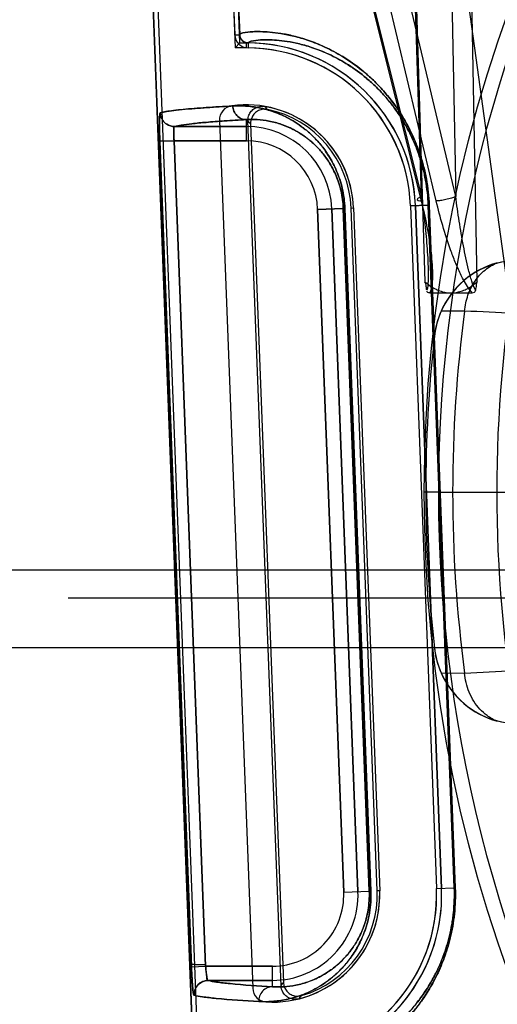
# Model space of a CAD drawing. Header units: millimetres. Extents: x 0 to 297, y 0 to 210.
# Tile 185 of 256: x 55.596 to 55.747, y 160.549 to 160.86. Entities that reach past the tile are written whole.
import ezdxf

# ---------------------------------------------------------------- set-up
doc = ezdxf.new("R2010")
doc.units = ezdxf.units.MM
doc.header["$LTSCALE"] = 16.335
doc.layers.get('0').update_dxf_attribs({"linetype": 'CONTINUOUS'})
for name, color, linetype in [('AXES_REF', 7, 'CONTINUOUS'), ('INTFCLR_1', 7, 'CONTINUOUS'), ('INTFCLR_144815', 7, 'CONTINUOUS'), ('INTFCLR_72935', 7, 'CONTINUOUS')]:
    doc.layers.add(name, color=color, linetype=linetype)

msp = doc.modelspace()

# ---------------------------------------------------------------- linework, layer by layer
at = {"color": 7, "linetype": 'Continuous'}
for radius in [8.7262453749, 8.7255, 8.6696226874]:
    msp.add_circle((57.5376079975, 154.4105885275), radius, dxfattribs=at)
msp.add_arc((57.5376079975, 154.4105885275), 8.64, 278.2771290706, 261.7228709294, dxfattribs=at)
at = {"layer": 'AXES_REF', "color": 9, "linetype": 'Continuous'}
msp.add_circle((57.5376079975, 154.4105885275), 7.9600610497, dxfattribs=at)
at = {"layer": 'INTFCLR_1', "color": 6, "linetype": 'Continuous'}
for p, q in [((55.6516293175, 161.1875200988), (55.6643250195, 160.8552228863)), ((55.653214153, 161.187605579), (55.6659108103, 160.8552833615)), ((55.67295957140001, 159.9635757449), (55.6262498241, 161.1861563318)), ((55.6745465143, 159.9636060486), (55.6278346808, 161.1862412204)), ((55.6595286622, 160.8281587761), (55.6700187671, 160.5535908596)), ((55.7019369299, 160.8004523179), (55.7101893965, 160.5844523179)), ((55.7199238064, 160.8011395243), (55.7281762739, 160.5851395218)), ((55.7215107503, 160.8011698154), (55.7297632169, 160.5851698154))]:
    msp.add_line(p, q, dxfattribs=at)
at = {"layer": 'INTFCLR_1', "color": 9, "linetype": 'Continuous'}
for p, q in [((55.6643250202, 160.8552228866), (55.6659108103, 160.8552833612)), ((55.6685804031, 160.8526861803), (55.6685636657, 160.8510993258)), ((55.6680157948, 160.8217341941), (55.6680157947, 160.8284127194)), ((55.6452687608, 160.8262335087), (55.6680157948, 160.8262335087)), ((55.6451588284, 160.8217341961), (55.6406662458, 160.821562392)), ((55.6506534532, 160.5604066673), (55.6406662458, 160.821562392)), ((55.6551458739, 160.5605784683), (55.6451588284, 160.8217341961)), ((55.6680157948, 160.8217341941), (55.6451588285, 160.8217341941)), ((55.6986955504, 160.8003284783), (55.6905771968, 160.8000183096)), ((55.6950732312, 160.8001900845), (55.7033256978, 160.5841900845)), ((55.70691190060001, 160.5843270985), (55.6986955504, 160.8003284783)), ((55.6991901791, 160.8003284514), (55.6986955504, 160.8003284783)), ((55.6991901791, 160.8003284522), (55.7074141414, 160.5843270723)), ((55.7199238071, 160.8011395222), (55.72556845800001, 160.801355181)), ((55.7337839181, 160.5853537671), (55.72556845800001, 160.801355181)), ((55.7258796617, 160.8013551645), (55.72556845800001, 160.801355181)), ((55.7258796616, 160.8013551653), (55.7341001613, 160.5853537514)), ((55.6905771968, 160.8000183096), (55.6988296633, 160.5840183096)), ((55.7281762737, 160.5851395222), (55.7337839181, 160.5853537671)), ((55.7337839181, 160.5853537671), (55.73382027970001, 160.5838899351)), ((55.7341001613, 160.5853537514), (55.7337839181, 160.5853537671)), ((55.6988296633, 160.5840183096), (55.70691190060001, 160.5843270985)), ((55.70691190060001, 160.5843270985), (55.7074141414, 160.5843270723)), ((55.6551458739, 160.5605784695), (55.6762682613, 160.5605784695)), ((55.6762682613, 160.5540757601), (55.6762682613, 160.5605784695)), ((55.6762682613, 160.5560791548), (55.65595349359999, 160.5560791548))]:
    msp.add_line(p, q, dxfattribs=at)
at = {"layer": 'INTFCLR_1', "color": 7, "linetype": 'Continuous'}
msp.add_line((55.65065345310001, 160.5604066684), (55.655145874, 160.5605784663), dxfattribs=at)
at = {"layer": 'INTFCLR_1', "color": 6, "linetype": 'Continuous'}
for centre, radius, start, end in [((55.6686090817, 160.8553862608), 0.0042871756, 182.1839396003, 269.3930191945), ((55.6686090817, 160.8553862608), 0.0027002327, 182.1839366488, 269.392244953), ((55.6680157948, 160.7991563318), 0.0519458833, 2.1879729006, 89.39569345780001), ((55.6680157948, 160.7991563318), 0.0535328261, 2.1879705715, 89.3956927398), ((55.6640253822, 160.8283305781), 0.0045, 97.7885062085, 182.1879698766), ((55.6680157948, 160.7991563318), 0.0339458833, 2.1879704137, 97.78850629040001), ((55.6762682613, 160.5831563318), 0.0519458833, 274.980118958, 2.1879700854), ((55.6762682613, 160.5831563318), 0.0535328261, 274.9801838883, 2.1879705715), ((55.6762682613, 160.5831563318), 0.0339458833, 266.5874348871, 2.1879703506), ((55.6745154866, 160.553762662), 0.0045, 182.187969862, 266.5874352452)]:
    msp.add_arc(centre, radius, start, end, dxfattribs=at)
at = {"layer": 'INTFCLR_1', "color": 9, "linetype": 'Continuous'}
for centre, radius, start, end in [((55.6680157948, 160.7991563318), 0.0270771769, 2.1879705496, 90.00000001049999), ((55.6680157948, 160.7991563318), 0.0225778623, 2.1879702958, 89.99999993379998), ((55.6762682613, 160.5831563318), 0.027077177, 269.9999999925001, 2.1879705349), ((55.6762682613, 160.5831563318), 0.0225778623, 269.9999999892, 2.1879704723), ((55.67735393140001, 160.583204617), 0.029579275, 359.9063570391, 2.174796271)]:
    msp.add_arc(centre, radius, start, end, dxfattribs=at)
for points, knots in [([(55.6659108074, 160.8552833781), (55.66590597, 160.8554094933), (55.6663257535, 160.8556844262), (55.6676393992, 160.8560079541), (55.66983899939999, 160.8562498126), (55.6726574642, 160.8562827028), (55.67563312, 160.8561212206), (55.6791602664, 160.8556778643), (55.68244120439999, 160.8550051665), (55.6853387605, 160.8542213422), (55.6886442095, 160.8531641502), (55.6931278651, 160.8513522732), (55.6988523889, 160.8482844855), (55.7032116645, 160.8452035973), (55.706203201, 160.8426884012), (55.7083943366, 160.8407025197), (55.7111644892, 160.8378751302), (55.7138101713, 160.8346744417), (55.7158985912, 160.8317666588), (55.7180631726, 160.8284175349), (55.7200657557, 160.8246987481), (55.72159782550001, 160.8211724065), (55.7224399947, 160.8189663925), (55.7232553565, 160.8166101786), (55.72397203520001, 160.8141562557), (55.7245786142, 160.8116112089), (55.725393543, 160.8075771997), (55.7257741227, 160.8041282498), (55.72587966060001, 160.8013551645)], [0, 0, 0, 0, 0.0041667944, 0.0132325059, 0.0478809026, 0.0743889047, 0.1069926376, 0.1459539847, 0.1917350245, 0.2174100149, 0.2450322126, 0.3062748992, 0.3767708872, 0.4590224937, 0.4819214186, 0.5057929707, 0.5566317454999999, 0.61245778, 0.6427014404, 0.6747871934, 0.7440712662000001, 0.7818214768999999, 0.8016614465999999, 0.8220173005, 0.8641280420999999, 0.8859911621, 0.9083794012, 1, 1, 1, 1]), ([(55.66858040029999, 160.8526862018), (55.66857534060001, 160.8528092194), (55.6689635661, 160.8530861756), (55.6702213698, 160.8534134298), (55.6723006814, 160.8536603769), (55.6749776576, 160.8537069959), (55.6778006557, 160.8535659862), (55.681149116, 160.8531559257), (55.6842642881, 160.8525243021), (55.6870160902, 160.851784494), (55.6901565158, 160.8507839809), (55.6944176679, 160.8490644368), (55.6998592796, 160.8461465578), (55.7040028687, 160.843212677), (55.7068467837, 160.8408161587), (55.7089309, 160.8389226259), (55.7115660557, 160.8362256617), (55.7140824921, 160.8331721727), (55.7160691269, 160.8303974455), (55.7181289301, 160.827200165), (55.7200344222, 160.8236497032), (55.721492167, 160.8202830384), (55.7222936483, 160.8181764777), (55.72306974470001, 160.8159261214), (55.723751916, 160.8135824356), (55.72432933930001, 160.8111516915), (55.72510527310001, 160.807298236), (55.7254677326, 160.8040039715), (55.72556845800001, 160.801355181)], [0, 0, 0, 0, 0.0042689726, 0.0133434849, 0.0478995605, 0.0743080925, 0.1067900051, 0.1456126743, 0.1912440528, 0.2168424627, 0.2443885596, 0.3054870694, 0.3758623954, 0.4580378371, 0.4809282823, 0.504796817, 0.55564869, 0.6115188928, 0.6417989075, 0.6739322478, 0.7433482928, 0.7811853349, 0.8010746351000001, 0.8214835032, 0.8637107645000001, 0.8856374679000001, 0.9080926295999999, 1, 1, 1, 1]), ([(55.6637230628, 160.8327402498), (55.66505553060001, 160.8328144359), (55.6678446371, 160.8328003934), (55.6721897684, 160.8322299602), (55.67685414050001, 160.8309564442), (55.6808626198, 160.8291801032), (55.6841628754, 160.8271994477), (55.6862902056, 160.8256417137), (55.6879962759, 160.8241904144), (55.68977971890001, 160.822506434), (55.691997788, 160.8200309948), (55.6940181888, 160.8171394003), (55.6955338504, 160.8144337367), (55.6966307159, 160.8120839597), (55.6976050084, 160.8094726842), (55.6984005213, 160.8066178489), (55.6989643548, 160.8035424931), (55.699148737, 160.8014169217), (55.6991901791, 160.8003284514)], [0, 0, 0, 0, 0.0749094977, 0.1561165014, 0.2453216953, 0.3454232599, 0.4010855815, 0.4611454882, 0.493172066, 0.5267668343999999, 0.5987710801, 0.6793235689, 0.7241924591, 0.7727267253, 0.8247342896, 0.8804636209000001, 0.9388580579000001, 1, 1, 1, 1]), ([(55.6680157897, 160.8284006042), (55.667489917, 160.8284036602), (55.6663817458, 160.8286324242), (55.6649499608, 160.8296001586), (55.6639905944, 160.8310611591), (55.6637438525, 160.8321931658), (55.6637230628, 160.8327402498)], [0, 0, 0, 0, 0.2356907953, 0.4929264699, 0.7546297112, 1, 1, 1, 1]), ([(55.6406662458, 160.8215623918), (55.6406441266, 160.8221407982), (55.6406053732, 160.8232774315), (55.64056333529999, 160.8249279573), (55.6405408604, 160.826451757), (55.6405372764, 160.8277962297), (55.6405612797, 160.8288898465), (55.6405921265, 160.8297542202), (55.64066901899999, 160.8302201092), (55.6407093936, 160.830540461), (55.6407795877, 160.8305610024)], [0, 0, 0, 0, 0.1923531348, 0.3779730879, 0.5484957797, 0.6993161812, 0.823096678, 0.9165210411, 0.9756952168, 1, 1, 1, 1]), ([(55.6407795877, 160.8305610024), (55.64081532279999, 160.8297247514), (55.64130064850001, 160.8282738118), (55.6429680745, 160.8266658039), (55.6444349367, 160.8262393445), (55.6452687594, 160.8262375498)], [0, 0, 0, 0, 0.3689833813, 0.6324226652, 1, 1, 1, 1]), ([(55.6680157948, 160.8284127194), (55.66569341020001, 160.8282823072), (55.6614480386, 160.8280261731), (55.6556841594, 160.8276019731), (55.6511244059, 160.827182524), (55.6477820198, 160.8267608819), (55.6459599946, 160.8264375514), (55.6452687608, 160.8262335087)], [0, 0, 0, 0, 0.3050970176, 0.5578258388, 0.7581134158, 0.9054662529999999, 1, 1, 1, 1]), ([(55.6680157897, 160.8284006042), (55.66916135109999, 160.8284750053), (55.67156191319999, 160.8284895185), (55.67530757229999, 160.8280199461), (55.6793351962, 160.8269409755), (55.682800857, 160.8254163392), (55.6856563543, 160.8237082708), (55.687499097, 160.8223610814), (55.6889772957, 160.8211040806), (55.6905245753, 160.8196428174), (55.6924490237, 160.8174923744), (55.6942030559, 160.8149774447), (55.6955184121, 160.8126227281), (55.6964715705, 160.8105756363), (55.6973176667, 160.8083010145), (55.6980090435, 160.8058124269), (55.6984990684, 160.8031310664), (55.6986595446, 160.8012776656), (55.6986955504, 160.8003284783)], [0, 0, 0, 0, 0.0743518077, 0.1550296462, 0.2437872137, 0.3435166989, 0.3990892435, 0.4590649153, 0.4911046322, 0.5247180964, 0.5968479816, 0.6775891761, 0.7227248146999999, 0.7714146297, 0.8236940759, 0.8797338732, 0.9384790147, 1, 1, 1, 1]), ([(55.6451588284, 160.8217341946), (55.64513656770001, 160.8220235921), (55.6450844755, 160.8228387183), (55.6449997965, 160.8242314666), (55.6450896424, 160.825227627), (55.64507605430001, 160.8262072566), (55.6452687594, 160.8262375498)], [0, 0, 0, 0, 0.1918378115, 0.546653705, 0.8710704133, 1, 1, 1, 1]), ([(55.7341001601, 160.5853537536), (55.7341531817, 160.583960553), (55.7341585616, 160.5812096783), (55.7338774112, 160.5771528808), (55.73333541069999, 160.5732588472), (55.7325679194, 160.5695673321), (55.7317639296, 160.566645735), (55.7310431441, 160.5644292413), (55.7299587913, 160.561401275), (55.7281469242, 160.5572596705), (55.7257682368, 160.553057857), (55.7237915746, 160.5500834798), (55.7218764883, 160.5474617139), (55.71989389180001, 160.5450738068), (55.7178669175, 160.5429088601), (55.715084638, 160.5401506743), (55.71097635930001, 160.5367114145), (55.7054908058, 160.5331701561), (55.70113711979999, 160.5309876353), (55.6979013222, 160.5296585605), (55.6950480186, 160.528636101), (55.69234407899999, 160.5278535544), (55.6898042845, 160.5272835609), (55.6876419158, 160.5268820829), (55.6852690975, 160.5265692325), (55.6824382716, 160.5263800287), (55.680221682, 160.5264509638), (55.67889272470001, 160.5266705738), (55.6784566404, 160.526908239), (55.67845192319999, 160.5270322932)], [0, 0, 0, 0, 0.04606251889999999, 0.09079100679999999, 0.1342478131, 0.1758530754, 0.2152745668, 0.2342924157, 0.252846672, 0.3215269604, 0.3833176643, 0.4121112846, 0.4394804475, 0.4905571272, 0.5145195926, 0.5374436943, 0.6199777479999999, 0.6909373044, 0.7527191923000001, 0.7805734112, 0.8064734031, 0.8528304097, 0.8734541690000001, 0.8924443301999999, 0.9255134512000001, 0.9522459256, 0.9869084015, 0.9958984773, 1, 1, 1, 1]), ([(55.7074141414, 160.5843270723), (55.7074311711, 160.5838797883), (55.7074522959, 160.5827186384), (55.7073755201, 160.5804363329), (55.7070435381, 160.577569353), (55.7063812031, 160.5744901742), (55.70551060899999, 160.5716953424), (55.7044896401, 160.5691795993), (55.7033644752, 160.566923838), (55.7021653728, 160.5648991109), (55.7005485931, 160.5625463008), (55.6984448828, 160.5600182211), (55.6961880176, 160.5578584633), (55.6943853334, 160.556387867), (55.6926613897, 160.5551183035), (55.6897657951, 160.5532829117), (55.6856327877, 160.5513541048), (55.68078475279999, 160.5499631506), (55.67625305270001, 160.5493392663), (55.6733427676, 160.5493239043), (55.6719568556, 160.5494046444)], [0, 0, 0, 0, 0.0239887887, 0.0622218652, 0.1223088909, 0.1783911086, 0.2307807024, 0.2789925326, 0.3237429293, 0.3657559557, 0.405000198, 0.4766481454, 0.5415704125, 0.5720758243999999, 0.6012845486, 0.656268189, 0.7555774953, 0.8445081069, 0.9255984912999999, 1, 1, 1, 1]), ([(55.70693316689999, 160.5831562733), (55.70693217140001, 160.5825342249), (55.70687857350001, 160.5809344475), (55.706590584, 160.5784352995), (55.70601549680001, 160.5757511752), (55.70525993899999, 160.5733161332), (55.7043736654, 160.5711249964), (55.7033972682, 160.5691613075), (55.7023573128, 160.567400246), (55.7009550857, 160.5653552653), (55.6991326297, 160.5631606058), (55.6971756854, 160.561287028), (55.6956139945, 160.5600134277), (55.6941215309, 160.5589158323), (55.6916181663, 160.5573335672), (55.6880477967, 160.5556780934), (55.6838641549, 160.5544981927), (55.6799609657, 160.5539865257), (55.6774583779, 160.5539954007), (55.6762682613, 160.5540757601)], [0, 0, 0, 0, 0.0394323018, 0.101398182, 0.1591941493, 0.2131972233, 0.2628133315, 0.308864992, 0.3520901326, 0.3923507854, 0.4659531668, 0.5324616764, 0.5637407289, 0.5936502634, 0.6498542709, 0.7512322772, 0.8418605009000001, 0.9243855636, 1, 1, 1, 1]), ([(55.7338237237, 160.5831567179), (55.7338227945, 160.5825572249), (55.733789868, 160.5806645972), (55.7335728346, 160.5775204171), (55.7330577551, 160.5738012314), (55.7323279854, 160.5702755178), (55.7315634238, 160.5674852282), (55.7308779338, 160.5653684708), (55.7298469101, 160.5624775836), (55.7281242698, 160.5585240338), (55.7258619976, 160.5545126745), (55.72398210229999, 160.5516738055), (55.72216133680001, 160.5491725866), (55.72027630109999, 160.5468947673), (55.7183489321, 160.5448300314), (55.7157047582, 160.5422013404), (55.7118008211, 160.538925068), (55.7065873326, 160.5355546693), (55.7024501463, 160.5334809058), (55.6993760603, 160.5322206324), (55.6966664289, 160.5312529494), (55.6940988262, 160.5305145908), (55.6916874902, 160.5299796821), (55.6896349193, 160.5296049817), (55.6873836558, 160.5293169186), (55.6846941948, 160.5291512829), (55.6825978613, 160.5292357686), (55.6813242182, 160.529462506), (55.6809192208, 160.5297045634), (55.68091497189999, 160.5298255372)], [0, 0, 0, 0, 0.0213420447, 0.06737741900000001, 0.1120993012, 0.1549091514, 0.1954641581, 0.2150255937, 0.2341079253, 0.3047210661, 0.3682167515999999, 0.3977925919, 0.4258975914, 0.4783265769, 0.5029138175, 0.5264297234, 0.6110456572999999, 0.6837348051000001, 0.7469788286, 0.7754797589, 0.8019744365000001, 0.8493806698, 0.8704656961, 0.8898779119, 0.9236770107, 0.950998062, 0.9864607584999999, 0.9956906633, 1, 1, 1, 1]), ([(55.65595349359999, 160.5560791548), (55.6550794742, 160.5560782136), (55.6535359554, 160.555600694), (55.65184925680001, 160.553844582), (55.6514327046, 160.5522827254), (55.6514651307, 160.5514080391)], [0, 0, 0, 0, 0.3673148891, 0.63215257, 1, 1, 1, 1]), ([(55.65595349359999, 160.5560791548), (55.6568111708, 160.5558366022), (55.6591156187, 160.5554706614), (55.6658774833, 160.5547088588), (55.6717908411, 160.5543388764), (55.6762682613, 160.5540757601)], [0, 0, 0, 0, 0.1308855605, 0.341376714, 1, 1, 1, 1]), ([(55.6762682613, 160.5540757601), (55.6757177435, 160.5540729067), (55.6745502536, 160.5538294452), (55.6730653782, 160.5527676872), (55.6721217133, 160.5511832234), (55.671938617, 160.5499769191), (55.6719568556, 160.5494046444)], [0, 0, 0, 0, 0.2347231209, 0.4931008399, 0.755879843, 1, 1, 1, 1]), ([(55.6719568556, 160.5494046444), (55.6674404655, 160.5496677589), (55.66147582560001, 160.5500376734), (55.6546549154, 160.5507995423), (55.6523305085, 160.5511653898), (55.6514651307, 160.5514080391)], [0, 0, 0, 0, 0.6586624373, 0.8691492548, 1, 1, 1, 1])]:
    msp.add_open_spline(points, degree=3, knots=knots, dxfattribs=at)
at = {"layer": 'INTFCLR_1', "color": 6, "linetype": 'Continuous'}
msp.add_open_spline([(55.6407800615, 160.8305610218), (55.6414395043, 160.8307540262), (55.64312897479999, 160.8310576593), (55.6460969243, 160.8314411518), (55.6498514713, 160.8318031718), (55.6541696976, 160.8321449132), (55.6588537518, 160.8324591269), (55.66207926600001, 160.8326487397), (55.6637225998, 160.8327402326)], degree=3, knots=[0, 0, 0, 0, 0.08936447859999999, 0.222530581, 0.389450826, 0.5797688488, 0.7859384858, 1, 1, 1, 1], dxfattribs=at)
at = {"layer": 'INTFCLR_1', "color": 7, "linetype": 'Continuous'}
for points, knots in [([(55.6551106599, 160.5610132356), (55.65484499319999, 160.561004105), (55.654051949, 160.560987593), (55.652695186, 160.5609557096), (55.6516035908, 160.5611224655), (55.6507069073, 160.5610985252), (55.6506183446, 160.5612762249)], [0, 0, 0, 0, 0.1763530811, 0.530125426, 0.8682802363, 1, 1, 1, 1]), ([(55.6506183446, 160.5612762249), (55.6506380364, 160.5606964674), (55.65068749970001, 160.559544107), (55.6507644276, 160.5578547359), (55.650848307, 160.5563730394), (55.65093146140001, 160.5551338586), (55.6510153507, 160.5540529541), (55.6511125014, 160.5530784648), (55.6512112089, 160.5522155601), (55.6513257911, 160.551743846), (55.6513919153, 160.5514285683), (55.6514651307, 160.5514080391)], [0, 0, 0, 0, 0.175182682, 0.3483077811, 0.5107389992, 0.6232334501, 0.723652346, 0.8372287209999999, 0.9223507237, 0.9770368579, 1, 1, 1, 1]), ([(55.6514651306, 160.5514080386), (55.6513063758, 160.5518982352), (55.65109334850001, 160.5529504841), (55.65096324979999, 160.5547383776), (55.65078642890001, 160.5572376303), (55.6507003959, 160.5591794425), (55.6506534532, 160.5604066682)], [0, 0, 0, 0, 0.1691170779, 0.3560472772, 0.5929530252, 1, 1, 1, 1]), ([(55.65595349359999, 160.5560791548), (55.6557478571, 160.5561078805), (55.6556240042, 160.5570573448), (55.65539480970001, 160.5579614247), (55.6552411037, 160.5594796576), (55.655150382, 160.5604362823), (55.6551106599, 160.5610132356)], [0, 0, 0, 0, 0.1235787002, 0.4193134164, 0.6557971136, 1, 1, 1, 1]), ([(55.65595349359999, 160.5560791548), (55.6554084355, 160.5561552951), (55.6555617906, 160.5577237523), (55.6552460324, 160.5590339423), (55.655186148, 160.5600583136), (55.6551458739, 160.5605784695)], [0, 0, 0, 0, 0.3596674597, 0.6590480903, 1, 1, 1, 1])]:
    msp.add_open_spline(points, degree=3, knots=knots, dxfattribs=at)
at = {"layer": 'INTFCLR_144815', "color": 9, "linetype": 'Continuous'}
for p, q in [((55.7596232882, 160.7106071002), (55.6769553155, 161.3096670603)), ((55.6302127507, 161.1755115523), (55.7233154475, 160.8027074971)), ((55.6309572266, 161.1741277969), (55.7233687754, 160.8040912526)), ((55.72806486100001, 160.8027074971), (55.6393998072, 161.1755115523)), ((55.7342559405, 160.8040912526), (55.6462490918, 161.1741277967)), ((55.7233687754, 160.804091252), (55.7119041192, 161.1697848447)), ((55.7122013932, 161.169902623), (55.72450012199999, 160.7771312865)), ((55.7271442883, 161.1697848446), (55.7342559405, 160.8040912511)), ((55.7410777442, 160.7771311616), (55.7334229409, 161.1699026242)), ((55.7370439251, 160.7678528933), (55.72962501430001, 160.7678192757)), ((55.7275156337, 160.7599619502), (55.7275090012, 160.7599025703)), ((55.6026968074, 160.6859285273), (56.7360159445, 160.6859285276)), ((55.6116954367, 160.6770855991), (56.7270173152, 160.6770855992)), ((55.727509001, 160.6612744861), (55.7275156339, 160.6612151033)), ((55.72962501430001, 160.6533577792), (55.7370439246, 160.6533241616))]:
    msp.add_line(p, q, dxfattribs=at)
at = {"layer": 'INTFCLR_144815', "color": 6, "linetype": 'Continuous'}
for p, q in [((55.7260432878, 160.7735885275), (55.7395345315, 160.7735885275)), ((55.7287827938, 160.7105885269), (55.7242828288, 160.7105885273)), ((55.7287828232, 160.7105885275), (55.72428283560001, 160.7105885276)), ((55.7287828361, 160.7105885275), (55.7526167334, 160.7105885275)), ((55.574422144, 160.6859285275), (55.6026968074, 160.6859285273)), ((56.7623654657, 160.6612887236), (55.5763472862, 160.6612887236))]:
    msp.add_line(p, q, dxfattribs=at)
at = {"layer": 'INTFCLR_144815', "color": 9, "linetype": 'Continuous'}
msp.add_circle((56.1693563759, 160.7105885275), 0.4450735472, dxfattribs=at)
for centre, radius, start, end in [((56.1693563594, 160.7106670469), 0.4405735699, 359.9897886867, 180.0102112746), ((56.169356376, 160.7105885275), 0.4360885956, 172.4544928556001, 187.5455071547), ((55.40847202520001, 154.1395598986), 6.6364319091, 86.89277966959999, 87.16210709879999), ((56.1693564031, 160.7105100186), 0.4405735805, 179.9897900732, 0.0102098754), ((55.40735102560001, 167.3031782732), 6.658022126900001, 272.8383414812, 273.1067956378)]:
    msp.add_arc(centre, radius, start, end, dxfattribs=at)
at = {"layer": 'INTFCLR_144815', "color": 6, "linetype": 'Continuous'}
for centre, radius, start, end in [((55.7543348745, 160.7569107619), 0.0269920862, 91.5089157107, 173.6351477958), ((55.7543529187, 160.7569911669), 0.0269944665, 104.9287030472, 156.351860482), ((56.1693563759, 160.7105885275), 0.4221456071, 169.9999999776, 189.9999999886), ((55.7544027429, 160.7569553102), 0.0270547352, 156.3246260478, 173.6191800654), ((56.1693563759, 160.7105885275), 0.4445907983, 173.6277518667, 186.372248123), ((55.754334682, 160.6642662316), 0.0269918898, 186.3647677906, 268.4914892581), ((55.75441275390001, 160.6642244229), 0.0270650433, 186.3840993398, 203.6720565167), ((55.754352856, 160.6641858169), 0.0269943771, 203.6480545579, 255.0713867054)]:
    msp.add_arc(centre, radius, start, end, dxfattribs=at)
at = {"layer": 'INTFCLR_144815', "color": 9, "linetype": 'Continuous'}
for points, knots in [([(55.7233687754, 160.8040912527), (55.7230269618, 160.8039350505), (55.7225759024, 160.8037204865), (55.7220230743, 160.8032294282), (55.7220720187, 160.8030403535)], [0, 0, 0, 0, 0.6580283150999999, 1, 1, 1, 1]), ([(55.7233687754, 160.8040912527), (55.72373343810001, 160.8014862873), (55.72423059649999, 160.7975792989), (55.72478120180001, 160.7923759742), (55.7251263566, 160.7885122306), (55.725391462, 160.7846941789), (55.72552173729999, 160.7815498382), (55.7255474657, 160.7790826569), (55.7254753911, 160.7769292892), (55.7253935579, 160.7753491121), (55.7250779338, 160.7744486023)], [0, 0, 0, 0, 0.2649502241, 0.3966542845, 0.527024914, 0.6556767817, 0.7820849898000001, 0.844097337, 0.9038837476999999, 1, 1, 1, 1]), ([(55.7342559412, 160.8040912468), (55.7338125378, 160.8038897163), (55.7327885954, 160.8035127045), (55.7311688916, 160.8030761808), (55.7295537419, 160.8027863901), (55.7285156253, 160.8027023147), (55.7280648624, 160.8027074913)], [0, 0, 0, 0, 0.2290531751, 0.5118884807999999, 0.7879997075, 1, 1, 1, 1]), ([(55.7404997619, 160.7744490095), (55.73996413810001, 160.775313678), (55.7394444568, 160.7768917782), (55.73879228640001, 160.7790587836), (55.73815507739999, 160.7815209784), (55.73743974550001, 160.7846711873), (55.7364206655, 160.7897950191), (55.735325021, 160.796271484), (55.7345904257, 160.8014798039), (55.7342559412, 160.8040912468)], [0, 0, 0, 0, 0.1004513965, 0.161528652, 0.22412184, 0.3514007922, 0.4806002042, 0.7399867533, 1, 1, 1, 1]), ([(55.7220720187, 160.8030403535), (55.7221110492, 160.8028895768), (55.7226260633, 160.8027007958), (55.72302935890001, 160.8027041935), (55.72331543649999, 160.8027074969)], [0, 0, 0, 0, 0.3524927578, 1, 1, 1, 1]), ([(55.72331543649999, 160.8027074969), (55.7239573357, 160.8001258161), (55.7248312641, 160.7962454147), (55.7257700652, 160.7910565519), (55.7263388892, 160.7872095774), (55.72674859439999, 160.7834065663), (55.7269144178, 160.7802694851), (55.72687943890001, 160.7778076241), (55.72670686, 160.7757766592), (55.7264222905, 160.7743360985), (55.7260432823, 160.7735884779)], [0, 0, 0, 0, 0.2702304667, 0.403811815, 0.5355721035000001, 0.6651771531, 0.7922010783, 0.8545306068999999, 0.9148557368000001, 1, 1, 1, 1]), ([(55.7395343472, 160.7735886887), (55.7383428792, 160.7747866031), (55.7371208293, 160.7768818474), (55.73542963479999, 160.7802098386), (55.73406522, 160.7833527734), (55.7321281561, 160.7884400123), (55.7300632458, 160.7948821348), (55.7286856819, 160.8000972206), (55.7280648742, 160.8027074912)], [0, 0, 0, 0, 0.160886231, 0.2261073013, 0.3563318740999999, 0.4865621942, 0.7445063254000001, 1, 1, 1, 1]), ([(55.7370439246, 160.7678528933), (55.7371985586, 160.7695607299), (55.7379039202, 160.7728981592), (55.7401146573, 160.7773843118), (55.7433060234, 160.7809534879), (55.7460022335, 160.7825462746), (55.7473987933, 160.7830740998)], [0, 0, 0, 0, 0.2662787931, 0.5236181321, 0.7681696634, 1, 1, 1, 1]), ([(55.7473987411, 160.6381030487), (55.7462585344, 160.6385338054), (55.7442682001, 160.6396261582), (55.74180517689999, 160.6418413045), (55.7398947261, 160.6443652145), (55.738439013, 160.6472195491), (55.737472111, 160.6502376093), (55.7371362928, 160.6523040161), (55.7370439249, 160.6533241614)], [0, 0, 0, 0, 0.1889436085, 0.346878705, 0.5106297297, 0.6767675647, 0.8412137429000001, 1, 1, 1, 1])]:
    msp.add_open_spline(points, degree=3, knots=knots, dxfattribs=at)
at = {"layer": 'INTFCLR_144815', "color": 7, "linetype": 'Continuous'}
for points, knots in [([(55.7245000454, 160.7771312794), (55.7250724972, 160.7766457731), (55.72619353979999, 160.7757765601), (55.7279275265, 160.7747582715), (55.72959465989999, 160.7740690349), (55.7312056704, 160.7736755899), (55.7322697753, 160.7735868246), (55.73278890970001, 160.7735885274)], [0, 0, 0, 0, 0.2447193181, 0.4613239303, 0.6536775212, 0.8307474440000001, 1, 1, 1, 1]), ([(55.7245000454, 160.7771312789), (55.72507259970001, 160.7766457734), (55.7261937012, 160.7757764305), (55.7279278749, 160.7747581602), (55.7295950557, 160.7740689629), (55.73120594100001, 160.7736755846), (55.7322698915, 160.7735868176), (55.73278890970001, 160.7735885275)], [0, 0, 0, 0, 0.2447452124, 0.4613666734, 0.6537265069, 0.8307849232, 1, 1, 1, 1]), ([(55.73278890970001, 160.7735885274), (55.7333173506, 160.7735878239), (55.734394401, 160.7736777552), (55.7360145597, 160.7740795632), (55.7376712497, 160.7747699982), (55.7393933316, 160.7757829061), (55.7405047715, 160.7766469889), (55.7410777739, 160.7771312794)], [0, 0, 0, 0, 0.172286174, 0.3505151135, 0.5421449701, 0.7553995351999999, 1, 1, 1, 1]), ([(55.73278890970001, 160.7735885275), (55.7333172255, 160.7735878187), (55.734394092, 160.7736777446), (55.7360140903, 160.7740794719), (55.7376708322, 160.7747698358), (55.7393930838, 160.7757827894), (55.7405047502, 160.7766468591), (55.7410777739, 160.7771312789)], [0, 0, 0, 0, 0.1722458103, 0.3504564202, 0.5420907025, 0.7553664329, 1, 1, 1, 1])]:
    msp.add_open_spline(points, degree=3, knots=knots, dxfattribs=at)
at = {"layer": 'INTFCLR_144815', "color": 6, "linetype": 'Continuous'}
for points, knots in [([(55.7250778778, 160.7744488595), (55.7250315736, 160.7748351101), (55.7248523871, 160.7756913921), (55.7249010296, 160.7767883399), (55.7245000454, 160.7771312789)], [0, 0, 0, 0, 0.4243898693, 1, 1, 1, 1]), ([(55.7410777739, 160.7771312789), (55.74078620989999, 160.7768815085), (55.7407507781, 160.7758230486), (55.7405634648, 160.7749787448), (55.7404999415, 160.7744488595)], [0, 0, 0, 0, 0.4183963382, 1, 1, 1, 1])]:
    msp.add_open_spline(points, degree=3, knots=knots, dxfattribs=at)
for points in [[(55.7260432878, 160.7735885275), (55.72568545, 160.7735885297), (55.7251826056, 160.7738134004), (55.7251400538, 160.7741686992)], [(55.7404999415, 160.7744488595), (55.740456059, 160.774082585), (55.7401451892, 160.7736115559), (55.7397762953, 160.773611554)]]:
    msp.add_open_spline(points, degree=3, dxfattribs=at)
at = {"layer": 'INTFCLR_72935', "color": 6, "linetype": 'Continuous'}
for p, q in [((55.6516297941, 161.1875076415), (55.66448245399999, 160.8511022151)), ((55.6660099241, 160.8526891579), (55.653214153, 161.187605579)), ((55.6262498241, 161.1861563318), (55.67295957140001, 159.9635757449)), ((55.6745470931, 159.963590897), (55.62783421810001, 161.1862533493)), ((55.6680157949, 160.8511022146), (55.6644824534, 160.8511022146)), ((55.6660099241, 160.8526891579), (55.66448245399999, 160.8511022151)), ((55.6660099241, 160.8526891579), (55.6680157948, 160.8526891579)), ((55.6789937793, 160.5544167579), (55.6685405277, 160.8280200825)), ((55.6693651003, 160.8270621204), (55.679742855, 160.5554348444)), ((55.7094019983, 160.5844372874), (55.7011495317, 160.8004372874)), ((55.7019369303, 160.8004523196), (55.7101893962, 160.5844523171)), ((55.7199226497, 160.8011698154), (55.7281751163, 160.5851698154)), ((55.7297632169, 160.5851698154), (55.7215107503, 160.8011698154))]:
    msp.add_line(p, q, dxfattribs=at)
at = {"layer": 'INTFCLR_72935', "color": 9, "linetype": 'Continuous'}
for p, q in [((55.6680157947, 160.8511022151), (55.6680157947, 160.8526891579)), ((55.6680157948, 160.8217341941), (55.6680157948, 160.8284127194)), ((55.6680157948, 160.8262335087), (55.6452687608, 160.8262335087)), ((55.6406662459, 160.8215623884), (55.6451587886, 160.8217341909)), ((55.6406662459, 160.8215623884), (55.650653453, 160.5604066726)), ((55.6451587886, 160.8217341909), (55.6551458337, 160.5605784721)), ((55.6451588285, 160.8217341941), (55.6680157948, 160.8217341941)), ((55.6905771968, 160.8000183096), (55.6986955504, 160.8003284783)), ((55.7033256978, 160.5841900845), (55.6950732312, 160.8001900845)), ((55.6986955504, 160.8003284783), (55.6991901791, 160.8003284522)), ((55.6986955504, 160.8003284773), (55.70691190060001, 160.5843270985)), ((55.7074141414, 160.5843270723), (55.6991901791, 160.8003284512)), ((55.70115010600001, 160.8004222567), (55.7019369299, 160.800452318)), ((55.72556845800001, 160.801355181), (55.7199238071, 160.8011395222)), ((55.72556845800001, 160.801355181), (55.733783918, 160.5853537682)), ((55.7258796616, 160.8013551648), (55.72556845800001, 160.801355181)), ((55.7341001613, 160.5853537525), (55.7258796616, 160.8013551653)), ((55.6988296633, 160.5840183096), (55.6905771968, 160.8000183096)), ((55.7281762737, 160.5851395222), (55.7337839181, 160.5853537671)), ((55.7341001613, 160.5853537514), (55.7337839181, 160.5853537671)), ((55.6988296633, 160.5840183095), (55.70691190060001, 160.5843270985)), ((55.7074141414, 160.5843270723), (55.70691190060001, 160.5843270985)), ((55.7101893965, 160.584452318), (55.70940257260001, 160.5844222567)), ((55.6506534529, 160.5604066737), (55.6551458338, 160.5605784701)), ((55.6762682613, 160.5605784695), (55.6551458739, 160.5605784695)), ((55.6762682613, 160.5540757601), (55.6762682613, 160.5605784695)), ((55.65595349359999, 160.5560791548), (55.6762682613, 160.5560791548))]:
    msp.add_line(p, q, dxfattribs=at)
at = {"layer": 'INTFCLR_72935', "color": 6, "linetype": 'Continuous'}
for centre, radius, start, end in [((55.6680157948, 160.7991563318), 0.0535328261, 2.1879705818, 90.00000000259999), ((55.6680157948, 160.7991563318), 0.0519458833, 2.1879729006, 89.9999998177), ((55.6680157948, 160.7991563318), 0.0339458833, 2.1879731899, 80.2208036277), ((55.6680157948, 160.7991563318), 0.0331584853, 2.1879705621, 78.2717091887), ((55.6762682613, 160.5831563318), 0.0519458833, 270.4807587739, 2.1879700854), ((55.6762682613, 160.5831563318), 0.0535328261, 272.230106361, 2.1879705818), ((55.6762682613, 160.5831563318), 0.0339458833, 284.1551377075, 2.1879689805), ((55.6762682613, 160.5831563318), 0.0331584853, 286.1042319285, 2.1879705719)]:
    msp.add_arc(centre, radius, start, end, dxfattribs=at)
at = {"layer": 'INTFCLR_72935', "color": 9, "linetype": 'Continuous'}
for centre, radius, start, end in [((55.6126664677, 160.7712647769), 0.08659194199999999, 44.18975246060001, 45.10719049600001), ((55.6680157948, 160.7991563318), 0.0270771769, 2.1879705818, 89.9999999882), ((55.6126354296, 160.7790655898), 0.0743096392, 40.2331221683, 41.20770431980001), ((55.6680157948, 160.7991563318), 0.0225778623, 2.1879702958, 89.99999993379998), ((55.6762682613, 160.5831563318), 0.027077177, 270.0000000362, 2.1879705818), ((55.6762682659, 160.5831563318), 0.0225778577, 270.0000000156, 2.1879709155), ((55.6195163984, 160.5989629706), 0.0743096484, 323.1682371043, 324.1428191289), ((55.61895208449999, 160.6067434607), 0.08659202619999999, 319.2687510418, 320.1861881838)]:
    msp.add_arc(centre, radius, start, end, dxfattribs=at)
at = {"layer": 'INTFCLR_72935', "color": 7, "linetype": 'Continuous'}
msp.add_arc((55.6559636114, 160.5515780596), 0.0045014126, 90.12879284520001, 182.1644691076, dxfattribs=at)
at = {"layer": 'INTFCLR_72935', "color": 9, "linetype": 'Continuous'}
for points, knots in [([(55.72587966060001, 160.8013551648), (55.725774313, 160.8041232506), (55.7253948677, 160.8075660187), (55.7245825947, 160.8115929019), (55.72397847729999, 160.8141316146), (55.7232653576, 160.8165778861), (55.7224540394, 160.8189275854), (55.72161444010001, 160.8211319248), (55.7200872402, 160.8246543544), (55.7180915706, 160.8283682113), (55.715933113, 160.8317159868), (55.71384085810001, 160.834635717), (55.7111821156, 160.8378567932), (55.7079178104, 160.841189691), (55.7038148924, 160.8447756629), (55.6988685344, 160.8482747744), (55.6939253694, 160.8509258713), (55.6902447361, 160.8525176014), (55.6869849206, 160.8537342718), (55.6838764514, 160.8546540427), (55.6809405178, 160.8553129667), (55.6784032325, 160.8557743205), (55.6755831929, 160.8561259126), (55.672607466, 160.856283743), (55.6698014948, 160.8562472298), (55.667619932, 160.8560044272), (55.6663180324, 160.8556812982), (55.6659060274, 160.855407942), (55.6659108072, 160.8552833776)], [0, 0, 0, 0, 0.09145445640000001, 0.1138036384, 0.1356225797, 0.1775934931, 0.1978577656, 0.2176815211, 0.2554568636, 0.3245480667, 0.3565511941, 0.3869221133, 0.443096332, 0.4942467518, 0.5407728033, 0.6228600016, 0.6936556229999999, 0.7255371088, 0.7551980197, 0.8084927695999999, 0.8323850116, 0.8545194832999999, 0.8936035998, 0.9261879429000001, 0.9525909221, 0.9869380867, 0.995884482, 1, 1, 1, 1]), ([(55.72556845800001, 160.801355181), (55.7254679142, 160.8039991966), (55.7251065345, 160.8072875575), (55.7243331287, 160.8111342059), (55.7237580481, 160.813558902), (55.7230792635, 160.8158952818), (55.7223070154, 160.8181394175), (55.7215079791, 160.8202443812), (55.720054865, 160.823607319), (55.7181559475, 160.827153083), (55.7161019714, 160.830349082), (55.7141116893, 160.833135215), (55.7115828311, 160.836208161), (55.708477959, 160.8393869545), (55.7045768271, 160.8428047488), (55.69987463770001, 160.8461373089), (55.695175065, 160.8486592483), (55.69167688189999, 160.8501706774), (55.68858009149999, 160.8513239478), (55.6856273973, 160.8521934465), (55.6828390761, 160.8528133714), (55.6804302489, 160.8532452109), (55.677753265, 160.8535702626), (55.6749302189, 160.8537077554), (55.6722651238, 160.853657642), (55.67020281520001, 160.8534099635), (55.6689563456, 160.8530829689), (55.6685753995, 160.8528077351), (55.66858040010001, 160.852686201)], [0, 0, 0, 0, 0.0917406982, 0.1141566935, 0.1360391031, 0.1781262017, 0.1984432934, 0.2183163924, 0.2561787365, 0.3254018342, 0.3574526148, 0.3878602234, 0.4440791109, 0.4952427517, 0.5417573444, 0.6237687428, 0.6944433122, 0.7262543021, 0.7558410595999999, 0.8089827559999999, 0.8327989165, 0.8548590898, 0.8938039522, 0.926266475, 0.9525704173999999, 0.9868267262, 0.9957825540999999, 1, 1, 1, 1]), ([(55.6991901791, 160.8003284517), (55.6991492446, 160.8014035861), (55.6989667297, 160.8035222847), (55.6984075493, 160.8065878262), (55.6976132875, 160.8094467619), (55.69664528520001, 160.8120483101), (55.6955547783, 160.8143920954), (55.6943813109, 160.8164948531), (55.6931510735, 160.8183814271), (55.6915123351, 160.8205721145), (55.6897873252, 160.8224984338), (55.6880064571, 160.8241811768), (55.6863054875, 160.8256295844), (55.68418810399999, 160.8271820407), (55.6809025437, 160.82915887), (55.6768994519, 160.8309406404), (55.6722230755, 160.8322244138), (55.66785835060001, 160.8328001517), (55.66505813, 160.8328145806), (55.66372306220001, 160.8327402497)], [0, 0, 0, 0, 0.0603904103, 0.1191453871, 0.1746657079, 0.2267206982, 0.2747736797, 0.3196234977, 0.3617702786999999, 0.401092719, 0.4731052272, 0.5065358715, 0.5385677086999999, 0.5984567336, 0.6536562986, 0.7535702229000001, 0.8432689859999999, 0.9249473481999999, 1, 1, 1, 1]), ([(55.66372306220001, 160.8327402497), (55.66374385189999, 160.8321931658), (55.6639905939, 160.8310611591), (55.6649499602, 160.8296001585), (55.6663817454, 160.8286324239), (55.6674899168, 160.8284036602), (55.6680157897, 160.8284006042)], [0, 0, 0, 0, 0.2453702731, 0.5070734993, 0.7643091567, 1, 1, 1, 1]), ([(55.6407795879, 160.8305610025), (55.6406768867, 160.8305309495), (55.6406633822, 160.8300274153), (55.6405517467, 160.8293374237), (55.6405466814, 160.828028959), (55.6405368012, 160.8265573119), (55.6405640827, 160.8249253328), (55.6406052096, 160.8232760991), (55.6406441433, 160.8221403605), (55.6406662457, 160.8215623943)], [0, 0, 0, 0, 0.0355686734, 0.1259042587, 0.2672790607, 0.4510475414, 0.6224132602, 0.8077479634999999, 1, 1, 1, 1]), ([(55.6452687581, 160.8262415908), (55.6444350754, 160.8262428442), (55.6429682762, 160.8266683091), (55.6413007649, 160.8282750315), (55.6408153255, 160.8297252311), (55.6407795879, 160.8305610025)], [0, 0, 0, 0, 0.3676535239, 0.6310889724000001, 1, 1, 1, 1]), ([(55.6452687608, 160.8262335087), (55.64596030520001, 160.8264376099), (55.64778296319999, 160.8267610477), (55.651126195, 160.827182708), (55.6556863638, 160.8276021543), (55.6614496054, 160.8280262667), (55.6656941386, 160.8282823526), (55.6680157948, 160.8284127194)], [0, 0, 0, 0, 0.0945749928, 0.2419709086, 0.4422842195, 0.6949987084, 1, 1, 1, 1]), ([(55.6986955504, 160.8003284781), (55.69865990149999, 160.8012660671), (55.6985011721, 160.8031135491), (55.6980151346, 160.8057863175), (55.69732489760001, 160.8082783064), (55.6964840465, 160.8105449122), (55.6955366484, 160.8125865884), (55.6945177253, 160.8144171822), (55.69344936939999, 160.8160588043), (55.6920276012, 160.8179628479), (55.69053102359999, 160.8196360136), (55.6889861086, 160.8210960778), (55.68751234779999, 160.8223505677), (55.68567818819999, 160.8236932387), (55.6828353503, 160.8253980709), (55.6793743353, 160.8269274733), (55.6753363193, 160.8280153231), (55.6715737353, 160.8284894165), (55.6691635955, 160.8284751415), (55.6680157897, 160.8284006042)], [0, 0, 0, 0, 0.0607670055, 0.1198771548, 0.1757005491, 0.228019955, 0.2762735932, 0.3213322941, 0.3635942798, 0.4030265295, 0.4751567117, 0.508602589, 0.5406472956, 0.6004547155, 0.6555661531, 0.7551103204, 0.8443595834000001, 0.9255055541, 1, 1, 1, 1]), ([(55.6452687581, 160.8262415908), (55.64507395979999, 160.8262115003), (55.6450921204, 160.8252265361), (55.64500696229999, 160.8243538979), (55.6450777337, 160.8229775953), (55.645125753, 160.8221651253), (55.64515880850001, 160.8217341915)], [0, 0, 0, 0, 0.1301670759, 0.4536350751, 0.7145828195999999, 1, 1, 1, 1]), ([(55.678451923, 160.5270322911), (55.6784566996, 160.5269066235), (55.6789005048, 160.5266680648), (55.6802383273, 160.5264495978), (55.68246509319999, 160.5263811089), (55.6852953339, 160.5265700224), (55.6882722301, 160.5269671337), (55.6917833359, 160.5276922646), (55.6950294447, 160.5286302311), (55.6978781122, 160.5296496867), (55.70110771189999, 160.5309744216), (55.7054542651, 160.5331496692), (55.7109423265, 160.5366858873), (55.7156132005, 160.540590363), (55.719422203, 160.544508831), (55.7223954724, 160.5480838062), (55.7247696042, 160.5514850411), (55.7263584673, 160.5541263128), (55.7272694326, 160.5557728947), (55.728677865, 160.5584768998), (55.7301696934, 160.5618780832), (55.731404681, 160.5654852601), (55.73206228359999, 160.5677293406), (55.7326812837, 160.5701151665), (55.7331965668, 160.5725883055), (55.7335976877, 160.575142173), (55.7340911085, 160.5791816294), (55.7342045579, 160.5826105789), (55.73410016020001, 160.5853537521)], [0, 0, 0, 0, 0.0041551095, 0.013257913, 0.0481236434, 0.07483184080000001, 0.1077085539, 0.1470286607, 0.1932699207, 0.2191876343, 0.2469710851, 0.3085682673, 0.3794789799, 0.4622312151, 0.5090624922, 0.5598948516, 0.6156954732, 0.6459180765, 0.6617022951, 0.6778629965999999, 0.7466496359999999, 0.7841166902, 0.8037788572, 0.823899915, 0.8655451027, 0.8871776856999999, 0.9092987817, 1, 1, 1, 1]), ([(55.6809155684, 160.5298255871), (55.68091986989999, 160.5297030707), (55.68133211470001, 160.5294599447), (55.6826143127, 160.5292344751), (55.68472022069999, 160.5291522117), (55.68740907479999, 160.5293176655), (55.6902336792, 160.5296835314), (55.6935671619, 160.530362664), (55.6966492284, 160.5312475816), (55.6993544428, 160.532212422), (55.70242259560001, 160.533468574), (55.7065529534, 160.535535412), (55.71176876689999, 160.5389009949), (55.716207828, 160.5426208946), (55.71982828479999, 160.5463564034), (55.7226552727, 160.5497666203), (55.7249124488, 160.5530117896), (55.7264230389, 160.5555322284), (55.7272892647, 160.5571038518), (55.7286289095, 160.5596856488), (55.7300476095, 160.5629331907), (55.73122182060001, 160.5663771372), (55.7318471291, 160.5685200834), (55.73243577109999, 160.5707987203), (55.73292570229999, 160.5731607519), (55.7333070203, 160.5755999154), (55.7337760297, 160.5794584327), (55.73388355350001, 160.5827335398), (55.7337839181, 160.5853537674)], [0, 0, 0, 0, 0.0042536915, 0.0133611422, 0.0481249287, 0.0747277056, 0.1074764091, 0.1466518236, 0.1927381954, 0.2185773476, 0.2462835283, 0.307736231, 0.3785294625, 0.4612132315, 0.5080387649, 0.5588910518, 0.6147435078, 0.6450065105, 0.6608150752, 0.677002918, 0.7459283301, 0.7834848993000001, 0.8031974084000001, 0.8233721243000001, 0.8651343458, 0.8868303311, 0.9090177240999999, 1, 1, 1, 1]), ([(55.6719568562, 160.5494046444), (55.67333847, 160.5493241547), (55.6762326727, 160.5493388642), (55.6807379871, 160.5499548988), (55.6855600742, 160.5513283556), (55.6896812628, 160.55323806), (55.69257648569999, 160.5550608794), (55.6943054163, 160.5563260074), (55.6961196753, 160.5577971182), (55.69789530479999, 160.5594877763), (55.6996021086, 160.5614083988), (55.7013678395, 160.5636526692), (55.7030057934, 160.5662144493), (55.7044608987, 160.5691156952), (55.70548932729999, 160.5716348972), (55.7063706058, 160.5744474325), (55.7070380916, 160.5775345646), (55.7074263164, 160.5808634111), (55.7074587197, 160.5831562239), (55.7074141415, 160.5843270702)], [0, 0, 0, 0, 0.074173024, 0.1546396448, 0.2429881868, 0.3419352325, 0.3968777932, 0.4261200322, 0.4567099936, 0.5220216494, 0.5572175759, 0.5943521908, 0.6749935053, 0.719602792, 0.7681810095, 0.8206609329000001, 0.8773706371, 0.9372031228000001, 1, 1, 1, 1]), ([(55.6762682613, 160.5540757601), (55.677454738, 160.5539956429), (55.6799434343, 160.5539863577), (55.6838238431, 160.5544913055), (55.6879847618, 160.5556560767), (55.6915452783, 160.5572949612), (55.6940483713, 160.5588665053), (55.6955446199, 160.5599598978), (55.6971163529, 160.5612334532), (55.69865449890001, 160.5626989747), (55.7001334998, 160.5643654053), (55.7016648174, 160.5663152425), (55.7030860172, 160.568543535), (55.704348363, 160.5710685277), (55.7052411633, 160.5732628), (55.706006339, 160.5757134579), (55.70658568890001, 160.5784044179), (55.7069227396, 160.5813070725), (55.7069508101, 160.5833060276), (55.70691190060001, 160.5843270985)], [0, 0, 0, 0, 0.0735651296, 0.1534715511, 0.2413337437, 0.3398880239, 0.3947252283, 0.4239363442, 0.4544835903, 0.5198278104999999, 0.5550555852, 0.5922522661, 0.6731253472, 0.717970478, 0.7667618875, 0.8195072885, 0.8765946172, 0.9367885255, 1, 1, 1, 1]), ([(55.6762682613, 160.5540757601), (55.6717908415, 160.5543388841), (55.6658774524, 160.5547088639), (55.6591155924, 160.555470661), (55.6568111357, 160.555836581), (55.65595349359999, 160.5560791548)], [0, 0, 0, 0, 0.6586232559, 0.8691185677, 1, 1, 1, 1]), ([(55.6762682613, 160.5540757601), (55.6757177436, 160.5540729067), (55.6745502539, 160.5538294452), (55.6730653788, 160.552767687), (55.6721217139, 160.5511832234), (55.67193861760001, 160.5499769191), (55.6719568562, 160.5494046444)], [0, 0, 0, 0, 0.2347231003, 0.4931008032, 0.755879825, 1, 1, 1, 1]), ([(55.6514651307, 160.5514080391), (55.6523305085, 160.5511653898), (55.6546549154, 160.5507995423), (55.6614758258, 160.5500376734), (55.6674404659, 160.5496677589), (55.6719568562, 160.5494046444)], [0, 0, 0, 0, 0.1308507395, 0.3413375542, 1, 1, 1, 1])]:
    msp.add_open_spline(points, degree=3, knots=knots, dxfattribs=at)
at = {"layer": 'INTFCLR_72935', "color": 6, "linetype": 'Continuous'}
for points, knots in [([(55.6685804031, 160.8526861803), (55.6680773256, 160.8526914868), (55.6667281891, 160.8530815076), (55.6659423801, 160.8544572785), (55.6659108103, 160.8552833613)], [0, 0, 0, 0, 0.3783341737, 1, 1, 1, 1]), ([(55.6637225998, 160.8327402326), (55.66227302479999, 160.8326594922), (55.6594744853, 160.8324960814), (55.6554034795, 160.8322297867), (55.65161896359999, 160.8319479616), (55.6481764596, 160.8316473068), (55.6451816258, 160.8313308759), (55.6427634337, 160.8309964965), (55.641354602, 160.8307291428), (55.6407800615, 160.8305610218)], [0, 0, 0, 0, 0.1888198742, 0.3645867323, 0.5305926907, 0.6823681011, 0.814025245, 0.9221434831, 1, 1, 1, 1]), ([(55.6685405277, 160.8280200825), (55.6685220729, 160.828503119), (55.6686406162, 160.8294829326), (55.66928065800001, 160.8308110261), (55.67030893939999, 160.8318672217), (55.6718257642, 160.8326444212), (55.67307718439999, 160.8327303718), (55.6737815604, 160.8326089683)], [0, 0, 0, 0, 0.1827147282, 0.3654434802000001, 0.5479305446, 0.7298293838, 1, 1, 1, 1]), ([(55.6747559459, 160.8316225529), (55.6742725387, 160.8317229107), (55.67326775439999, 160.8317641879), (55.67183090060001, 160.8313364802), (55.67061365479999, 160.8304658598), (55.6696011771, 160.8290533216), (55.6693370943, 160.8277951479), (55.6693651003, 160.8270621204)], [0, 0, 0, 0, 0.1831422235, 0.3651993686, 0.5465247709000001, 0.7278869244, 1, 1, 1, 1]), ([(55.6551458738, 160.56057847), (55.6551661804, 160.5602882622), (55.6552271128, 160.5594772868), (55.6553805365, 160.5580244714), (55.65551130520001, 160.5571884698), (55.6557773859, 160.5559637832), (55.65595349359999, 160.5560791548)], [0, 0, 0, 0, 0.1889902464, 0.5396524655, 0.8632296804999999, 1, 1, 1, 1]), ([(55.684569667, 160.5502411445), (55.68410096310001, 160.5501229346), (55.68311787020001, 160.5500357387), (55.6816859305, 160.5503864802), (55.6804394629, 160.5511734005), (55.6793646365, 160.5524961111), (55.6790210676, 160.5537025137), (55.6789937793, 160.5544167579)], [0, 0, 0, 0, 0.1827116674, 0.3654414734, 0.5479293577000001, 0.7298279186, 1, 1, 1, 1]), ([(55.6797428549, 160.5554348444), (55.6797617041, 160.5549414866), (55.67996328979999, 160.5539562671), (55.6807240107, 160.5526644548), (55.6818618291, 160.5516923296), (55.6834764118, 160.5510492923), (55.68476117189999, 160.5510955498), (55.6854659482, 160.5512990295)], [0, 0, 0, 0, 0.1831433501, 0.3651991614, 0.5465236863, 0.7278868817, 1, 1, 1, 1])]:
    msp.add_open_spline(points, degree=3, knots=knots, dxfattribs=at)
at = {"layer": 'INTFCLR_72935', "color": 7, "linetype": 'Continuous'}
for points, knots in [([(55.65152000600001, 160.551350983), (55.6514382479, 160.5512438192), (55.6512432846, 160.5520314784), (55.6511228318, 160.5529603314), (55.65092812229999, 160.5550365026), (55.6508103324, 160.5570284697), (55.6507233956, 160.5586930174), (55.6506756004, 160.5598275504), (55.650653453, 160.5604066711)], [0, 0, 0, 0, 0.0442575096, 0.1345118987, 0.4573237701, 0.6260773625, 0.8097107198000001, 1, 1, 1, 1]), ([(55.6506534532, 160.5604066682), (55.6506852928, 160.5595744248), (55.6507542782, 160.5579737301), (55.6508905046, 160.5557311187), (55.6510338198, 160.5535504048), (55.6512592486, 160.5521549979), (55.6514651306, 160.5514080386)], [0, 0, 0, 0, 0.2761379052, 0.5311304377, 0.7451301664, 1, 1, 1, 1]), ([(55.65152000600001, 160.551350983), (55.65148238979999, 160.5522321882), (55.6518960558, 160.5538042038), (55.65355952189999, 160.5555717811), (55.6550891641, 160.5560834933), (55.65595349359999, 160.5560791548)], [0, 0, 0, 0, 0.3709017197, 0.6365277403, 1, 1, 1, 1])]:
    msp.add_open_spline(points, degree=3, knots=knots, dxfattribs=at)

doc.saveas('drawing.dxf')
